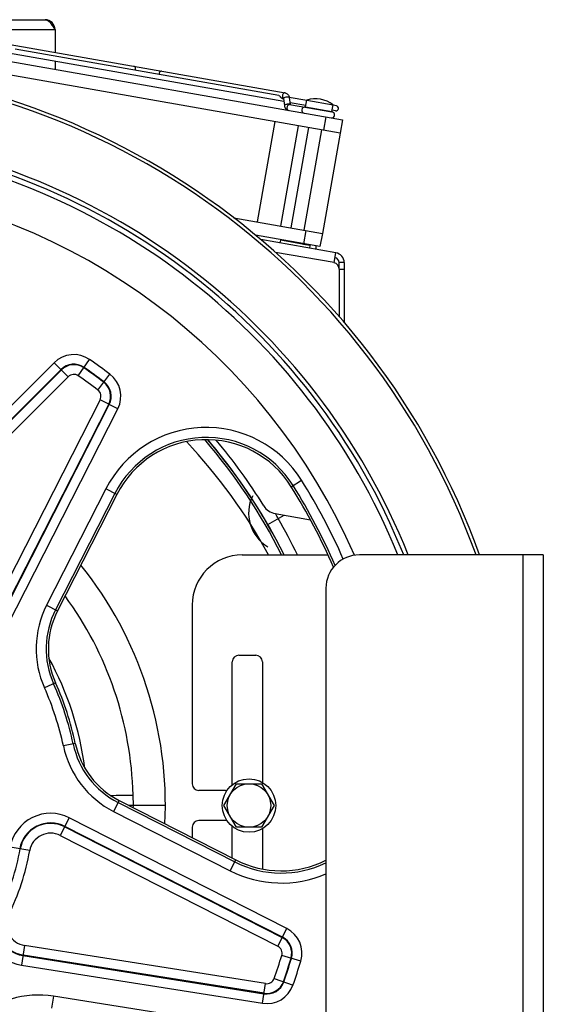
# Model space of a CAD drawing. Extents: x -1680 to 1181, y 8 to 1691.
# Tile 63 of 83: x 110 to 267, y 789 to 1084. Entities that reach past the tile are written whole.
import ezdxf

# ---------------------------------------------------------------- set-up
doc = ezdxf.new("R2010")
doc.units = 0
doc.header["$LTSCALE"] = 65.395
doc.layers.get('0').update_dxf_attribs({"linetype": 'CONTINUOUS'})
doc.layers.add('3_ALL_AXES', color=7, linetype='CONTINUOUS')

msp = doc.modelspace()

# ---------------------------------------------------------------- linework, layer by layer
at = {"color": 6, "linetype": 'CONTINUOUS'}
for p, q in [((64.77, 1083.92), (118.03, 1083.92)), ((121.03, 1080.92), (121.03, 1074.16)), ((121.03, 1071.47), (121.03, 1069.08)), ((171.53, 848.76), (175.28, 855.26)), ((175.28, 855.26), (182.78, 855.26)), ((182.78, 855.26), (186.54, 848.76)), ((154.03, 848.76), (143.11, 848.76)), ((175.28, 842.26), (171.53, 848.76)), ((186.54, 848.76), (182.78, 842.26)), ((182.78, 842.26), (175.28, 842.26))]:
    msp.add_line(p, q, dxfattribs=at)
at = {"color": 9, "linetype": 'CONTINUOUS'}
for p, q in [((121.03, 1080.92), (66.64, 1080.92)), ((195.95, 1057.8), (203.83, 1056.41)), ((202.02, 1054.8), (201.33, 1050.86)), ((196.03, 1020.82), (195.34, 1016.88)), ((204.49, 1011.21), (186.94, 1014.3)), ((207.49, 1009.21), (205.99, 1009.21)), ((120.77, 981.28), (69.17, 929.68)), ((124.98, 977.08), (120.77, 981.28)), ((127.99, 977.35), (131.37, 982.24)), ((122.82, 979.23), (71.22, 927.63)), ((71.33, 927.52), (122.93, 979.12)), ((73.37, 925.47), (124.98, 977.08)), ((133.84, 973.1), (137.44, 977.82)), ((134.51, 970.15), (101.38, 905.13)), ((139.81, 967.45), (134.51, 970.15)), ((137.09, 968.83), (103.96, 903.81)), ((104.09, 903.74), (137.22, 968.77)), ((106.68, 902.43), (139.81, 967.45)), ((191.68, 944.15), (194.77, 946.08)), ((136.26, 943.53), (118.5, 908.68)), ((139.51, 941.87), (136.26, 943.53)), ((138.91, 942.17), (121.16, 907.33)), ((184.67, 932.84), (189.54, 935.66)), ((202.45, 924.18), (202.46, 923.76)), ((261.03, 773.76), (261.03, 923.76)), ((118.5, 908.68), (121.75, 907.03)), ((121.2, 885.48), (117.87, 883.99)), ((127.09, 867.35), (123.52, 866.6)), ((144.45, 848.76), (144.37, 851.91)), ((140.2, 850.24), (138.55, 846.99)), ((139.9, 849.65), (174.75, 831.89)), ((144.43, 848.09), (144.45, 848.76)), ((138.55, 846.99), (173.39, 829.24)), ((125.3, 845.1), (122.6, 839.8)), ((190.33, 811.97), (125.3, 845.1)), ((122.6, 839.8), (187.63, 806.67)), ((123.92, 842.38), (188.94, 809.25)), ((189.01, 809.39), (123.99, 842.52)), ((113.46, 835.27), (107.61, 836.33)), ((173.39, 829.24), (175.05, 832.49)), ((187.63, 806.67), (190.33, 811.97)), ((111.91, 806.88), (110.98, 801.01)), ((183.99, 795.47), (111.91, 806.88)), ((111.43, 803.87), (183.51, 792.46)), ((183.53, 792.6), (111.45, 804.02)), ((194.51, 802.19), (188.82, 803.89)), ((110.98, 801.01), (183.06, 789.6)), ((186.58, 797.01), (192.19, 795.05)), ((183.06, 789.6), (183.99, 795.47)), ((120.58, 791.7), (120.01, 788.09)), ((159.21, 785.58), (120.58, 791.7))]:
    msp.add_line(p, q, dxfattribs=at)
at = {"color": 7, "linetype": 'CONTINUOUS'}
for p, q in [((107.64, 1076.52), (189.81, 1062.03)), ((88.77, 1074.77), (206.95, 1053.93)), ((206.25, 1049.99), (88.07, 1070.83)), ((188.97, 1060.35), (189.29, 1060.29)), ((189.3, 1060.34), (189.61, 1058.2)), ((191.08, 1060.6), (191.38, 1058.5)), ((191.19, 1058.54), (203.81, 1056.31)), ((195.95, 1057.8), (196.31, 1059.82)), ((203.83, 1056.41), (204.19, 1058.43)), ((186.8, 1053.42), (181.51, 1023.39)), ((188.52, 1022.15), (193.82, 1052.18)), ((206.95, 1053.93), (206.25, 1049.99)), ((191.6, 1021.61), (196.9, 1051.64)), ((195.54, 1020.91), (200.84, 1050.95)), ((174.49, 1024.62), (200.96, 1019.96)), ((200.96, 1019.96), (200.26, 1016.02)), ((200.26, 1016.02), (180.99, 1019.41)), ((188.41, 1017.9), (188.27, 1017.12)), ((188.41, 1017.9), (188.64, 1018.07)), ((190.62, 1017.51), (188.41, 1017.9)), ((190.67, 1017.5), (190.62, 1017.51)), ((192.84, 1017.12), (190.67, 1017.5)), ((194.88, 1016.76), (192.84, 1017.12)), ((195.3, 1016.69), (194.88, 1016.76)), ((197.27, 1016.34), (195.3, 1016.69)), ((197.27, 1016.34), (197.11, 1016.57)), ((197.27, 1016.34), (197.13, 1015.55)), ((199.03, 1016.23), (199.03, 1015.22)), ((207.49, 1011.21), (205.99, 1011.21)), ((205.99, 1009.27), (205.99, 1011.21)), ((139.51, 941.87), (121.75, 907.03)), ((177.03, 923.76), (202.65, 923.76)), ((267.03, 923.76), (212.03, 923.76)), ((267.03, 923.76), (267.03, 773.76)), ((202.03, 913.76), (202.03, 783.76)), ((162.03, 908.76), (162.03, 855.26)), ((176.03, 893.76), (181.03, 893.76)), ((174.03, 855.26), (174.03, 891.76)), ((183.03, 891.76), (183.03, 855.68)), ((172.03, 853.26), (164.03, 853.26)), ((140.2, 850.24), (175.05, 832.49)), ((172.03, 844.26), (164.03, 844.26)), ((162.03, 842.26), (162.03, 839.12)), ((174.03, 833), (174.03, 842.26)), ((183.03, 841.83), (183.03, 829.76))]:
    msp.add_line(p, q, dxfattribs=at)
at = {"color": 3, "linetype": 'CONTINUOUS'}
for p, q in [((205.01, 1014.16), (182.55, 1018.12)), ((204.49, 1011.21), (205.01, 1014.16)), ((207.49, 1011.21), (207.49, 993.33)), ((205.99, 1009.27), (205.99, 995.05)), ((186.84, 936.13), (197.41, 934.27))]:
    msp.add_line(p, q, dxfattribs=at)
at = {"color": 6, "linetype": 'CONTINUOUS'}
for radius in [8, 6.5]:
    msp.add_circle((179.03, 848.76), radius, dxfattribs=at)
for centre, radius, start, end in [((118.03, 1080.92), 3, 0, 90), ((41.76, 845.84), 162.96, 28.5676, 43.3272), ((39.03, 848.76), 115, 357.2616, 38.7395), ((38.1, 848.14), 92.6, 7.3403, 28.8648)]:
    msp.add_arc(centre, radius, start, end, dxfattribs=at)
at = {"color": 7, "linetype": 'CONTINUOUS'}
for centre, radius, start, end in [((39.03, 848.76), 222, 19.7467, 160.2533), ((39.03, 848.76), 221, 19.8395, 160.1605), ((196.15, 1057.77), 0.2, 170, 200.0001), ((195.68, 1056.83), 0.9, 80, 260), ((203.75, 1055.41), 0.9, 260, 80), ((203.63, 1056.45), 0.2, 319.9999, 350), ((39.03, 848.76), 202.06, 21.7897, 84.3262), ((204.49, 1011.21), 1.5, 0, 80), ((166.24, 928.25), 30, 32.0024, 153), ((39.03, 848.76), 180, 23.3422, 32.0024), ((177.03, 908.76), 15, 90, 180), ((212.03, 913.76), 10, 90, 180), ((144.03, 895.68), 25, 153, 204.0779), ((176.03, 891.76), 2, 90, 180), ((181.03, 891.76), 2, 0, 90), ((39.03, 848.76), 90, 11.9221, 24.0779), ((151.55, 872.52), 25, 191.9221, 243), ((164.03, 855.26), 2, 180, 270), ((172.03, 855.26), 2, 352.0707, 360), ((172.03, 855.26), 2, 270, 282.0681), ((164.03, 842.26), 2, 90, 180), ((172.03, 842.26), 2, 77.9305, 90), ((172.03, 842.26), 2, 0, 7.9302), ((188.67, 859.22), 30, 243, 296.4615)]:
    msp.add_arc(centre, radius, start, end, dxfattribs=at)
at = {"color": 9, "linetype": 'CONTINUOUS'}
for centre, radius, start, end in [((143.78, 1069.23), 1.25, 338.5011, 350.0293), ((153.36, 1067.54), 1.25, 169.9707, 181.4989), ((189.38, 1060.35), 0.0825, 178.9181, 188.2407), ((39.03, 848.76), 200.81, 21.9313, 84.3262), ((39.03, 848.76), 199.19, 22.1192, 83.4905), ((39.03, 848.76), 187.2, 23.5834, 82.8877), ((126.64, 975.41), 8.3, 55.3256, 135), ((39.03, 848.76), 162.3, 52.6744, 55.3256), ((126.64, 975.41), 5.4, 55.3256, 135), ((126.64, 975.41), 5.26, 55.3256, 135), ((39.03, 848.76), 159.26, 52.6744, 55.3256), ((39.03, 848.76), 159.4, 52.6744, 55.3256), ((126.64, 975.41), 2.36, 55.3256, 135), ((39.03, 848.76), 156.36, 52.6744, 55.3256), ((132.41, 971.22), 5.26, 333, 52.6744), ((132.41, 971.22), 5.4, 333, 52.6744), ((132.41, 971.22), 8.3, 333, 52.6744), ((132.41, 971.22), 2.36, 333, 52.6744), ((166.24, 928.25), 33.65, 32.0024, 153), ((166.24, 928.25), 30.66, 32.0024, 153), ((39.03, 848.85), 167.43, 26.5778, 40.7981), ((39.03, 848.76), 168.13, 26.4944, 40.6332), ((39.03, 848.76), 168.17, 30, 40.6233), ((39.03, 848.76), 183.65, 23.6807, 32.0024), ((39.03, 848.76), 180.66, 23.4419, 32.0024), ((190.59, 936.26), 11.67, 153.7058, 239.5433), ((39.03, 848.76), 171.76, 30, 30.5753), ((39.47, 849.03), 171.24, 25.8754, 29.9957), ((40.16, 849.41), 166.87, 26.4596, 29.9986), ((39.02, 849.22), 105.38, 1.4639, 36.2252), ((144.03, 895.68), 28.65, 153, 204.0779), ((144.03, 895.68), 25.66, 153, 204.0779), ((39.03, 848.76), 86.35, 11.9221, 24.0779), ((39.03, 848.76), 89.34, 11.9221, 24.0779), ((151.55, 872.52), 28.65, 191.9221, 243), ((151.55, 872.52), 25.66, 191.9221, 243), ((134.11, 1251.38), 399.6, 270.4952, 271.4704), ((119.72, 834.14), 12.3, 63, 169.7289), ((119.72, 834.14), 9.4, 63, 169.7289), ((119.72, 834.14), 9.26, 63, 169.7289), ((119.72, 834.14), 6.36, 63, 169.7289), ((39.03, 848.76), 72.74, 334.2711, 349.7289), ((39.03, 848.76), 75.64, 334.2711, 349.7289), ((188.67, 859.22), 30.66, 243, 295.8423), ((188.67, 859.22), 33.65, 243, 293.4068), ((112.9, 813.16), 12.3, 154.2711, 261), ((112.9, 813.16), 9.4, 154.2711, 261), ((112.9, 813.16), 9.26, 154.2711, 261), ((112.9, 813.16), 6.36, 154.2711, 261), ((186.56, 804.57), 8.3, 343.3256, 63), ((186.56, 804.57), 5.26, 343.3256, 63), ((186.56, 804.57), 5.4, 343.3256, 63), ((186.56, 804.57), 2.36, 343.3256, 63), ((39.03, 848.76), 156.36, 340.6744, 343.3256), ((39.03, 848.76), 159.26, 340.6744, 343.3256), ((39.03, 848.76), 159.4, 340.6744, 343.3256), ((39.03, 848.76), 162.3, 340.6744, 343.3256), ((184.35, 797.79), 5.4, 261, 340.6744), ((184.35, 797.79), 5.26, 261, 340.6744), ((184.35, 797.79), 2.36, 261, 340.6744), ((184.35, 797.79), 8.3, 261, 340.6744), ((116.1, 763.4), 28.65, 81, 132.0779)]:
    msp.add_arc(centre, radius, start, end, dxfattribs=at)
at = {"color": 3, "linetype": 'CONTINUOUS'}
for centre, radius, start, end in [((204.49, 1011.21), 3, 0, 80), ((203.99, 1009.27), 2, 0, 75.5225), ((39.03, 848.76), 170, 31.8311, 40.034), ((187.71, 941.06), 5, 211.8311, 260)]:
    msp.add_arc(centre, radius, start, end, dxfattribs=at)
at = {"color": 6, "linetype": 'CONTINUOUS'}
msp.add_open_spline([(118.03, 1083.92), (118.16, 1083.92), (118.42, 1083.87), (118.81, 1083.69), (119.18, 1083.41), (119.7, 1082.88), (120.32, 1082.03), (120.79, 1081.3), (121.03, 1080.92)], degree=3, knots=[0, 0, 0, 0, 0.086489, 0.180413, 0.28672, 0.407305, 0.687399, 1, 1, 1, 1], dxfattribs=at)
at = {"color": 9, "linetype": 'CONTINUOUS'}
for points, knots in [([(144.55, 1070.01), (144.63, 1070), (144.8, 1069.91), (144.97, 1069.67), (145.05, 1069.36), (145.04, 1069.13), (145.02, 1069.01)], [0, 0, 0, 0, 0.209467, 0.444667, 0.711993, 1, 1, 1, 1]), ([(152.9, 1068.54), (152.82, 1068.55), (152.63, 1068.53), (152.39, 1068.36), (152.21, 1068.09), (152.14, 1067.88), (152.12, 1067.76)], [0, 0, 0, 0, 0.209467, 0.444667, 0.711993, 1, 1, 1, 1]), ([(189.03, 1061.25), (189.02, 1061.19), (188.99, 1060.93), (189.05, 1060.65), (189.16, 1060.49)], [0, 0, 0, 0, 0.268887, 1, 1, 1, 1]), ([(189.81, 1062.03), (189.73, 1062.04), (189.54, 1062.02), (189.3, 1061.85), (189.12, 1061.58), (189.05, 1061.37), (189.03, 1061.25)], [0, 0, 0, 0, 0.209467, 0.444667, 0.711993, 1, 1, 1, 1]), ([(191.08, 1060.6), (191.07, 1060.62), (191.02, 1060.68), (190.9, 1060.73), (190.72, 1060.76), (190.5, 1060.77), (190.26, 1060.75), (189.94, 1060.7), (189.7, 1060.64), (189.56, 1060.58)], [0, 0, 0, 0, 0.053559, 0.13474, 0.248005, 0.38789, 0.544826, 0.707208, 1, 1, 1, 1]), ([(189.16, 1060.49), (189.17, 1060.48), (189.21, 1060.43), (189.25, 1060.38), (189.29, 1060.35)], [0, 0, 0, 0, 0.259258, 1, 1, 1, 1]), ([(189.56, 1060.58), (189.49, 1060.55), (189.39, 1060.5), (189.3, 1060.39), (189.29, 1060.35)], [0, 0, 0, 0, 0.629019, 1, 1, 1, 1]), ([(189.87, 1058.44), (189.83, 1058.42), (189.76, 1058.39), (189.66, 1058.32), (189.6, 1058.24), (189.61, 1058.2)], [0, 0, 0, 0, 0.35503, 0.639281, 1, 1, 1, 1]), ([(191.29, 1058.56), (191.21, 1058.6), (190.99, 1058.63), (190.63, 1058.63), (190.24, 1058.57), (189.99, 1058.49), (189.87, 1058.44)], [0, 0, 0, 0, 0.189622, 0.453664, 0.742776, 1, 1, 1, 1]), ([(190.4, 1057.76), (190.38, 1057.65), (190.37, 1057.42), (190.45, 1057.11), (190.62, 1056.87), (190.79, 1056.78), (190.87, 1056.77)], [0, 0, 0, 0, 0.288007, 0.555333, 0.790533, 1, 1, 1, 1]), ([(191.19, 1058.54), (191.1, 1058.55), (190.91, 1058.53), (190.67, 1058.36), (190.49, 1058.09), (190.42, 1057.88), (190.4, 1057.76)], [0, 0, 0, 0, 0.209467, 0.444667, 0.711993, 1, 1, 1, 1]), ([(191.37, 1058.51), (191.36, 1058.51), (191.34, 1058.53), (191.32, 1058.55), (191.29, 1058.56)], [0, 0, 0, 0, 0.218428, 1, 1, 1, 1])]:
    msp.add_open_spline(points, degree=3, knots=knots, dxfattribs=at)
at = {"color": 7, "linetype": 'CONTINUOUS'}
for points, knots in [([(187.96, 1061.19), (188.06, 1061.17), (188.21, 1061.08), (188.36, 1060.9), (188.47, 1060.75), (188.58, 1060.61), (188.73, 1060.45), (188.88, 1060.37), (188.97, 1060.35)], [0, 0, 0, 0, 0.227698, 0.365205, 0.511241, 0.652946, 0.781557, 1, 1, 1, 1]), ([(189.81, 1062.03), (189.98, 1062), (190.3, 1061.88), (190.69, 1061.55), (190.96, 1061.1), (191.05, 1060.77), (191.08, 1060.6)], [0, 0, 0, 0, 0.246716, 0.494246, 0.744505, 1, 1, 1, 1]), ([(189.29, 1060.37), (189.29, 1060.38), (189.29, 1060.38), (189.28, 1060.39), (189.29, 1060.38), (189.29, 1060.36), (189.29, 1060.35), (189.3, 1060.34)], [0, 0, 0, 0, 0.169795, 0.186397, 0.222881, 0.47902, 1, 1, 1, 1]), ([(189.61, 1058.2), (189.63, 1058.03), (189.72, 1057.69), (189.99, 1057.25), (190.39, 1056.91), (190.71, 1056.8), (190.87, 1056.77)], [0, 0, 0, 0, 0.2555, 0.50575, 0.753267, 1, 1, 1, 1])]:
    msp.add_open_spline(points, degree=3, knots=knots, dxfattribs=at)
at = {"layer": '3_ALL_AXES', "color": 7, "linetype": 'CONTINUOUS'}
for p, q in [((189.43, 1059.41), (107.1, 1073.92)), ((187.96, 1061.19), (109.09, 1075.1)), ((196.29, 1059.72), (191.07, 1060.64)), ((196.03, 1058.24), (191.3, 1059.08)), ((196.31, 1059.82), (204.19, 1058.43)), ((205.15, 1058.16), (204.17, 1058.33)), ((204.89, 1056.68), (203.91, 1056.85)), ((206.25, 1049.99), (200.96, 1019.96))]:
    msp.add_line(p, q, dxfattribs=at)
for centre, radius, start, end in [((198.94, 1051.74), 8.5, 51.9275, 108.0725), ((205.02, 1057.42), 0.75, 260, 80)]:
    msp.add_arc(centre, radius, start, end, dxfattribs=at)

doc.saveas('drawing.dxf')
